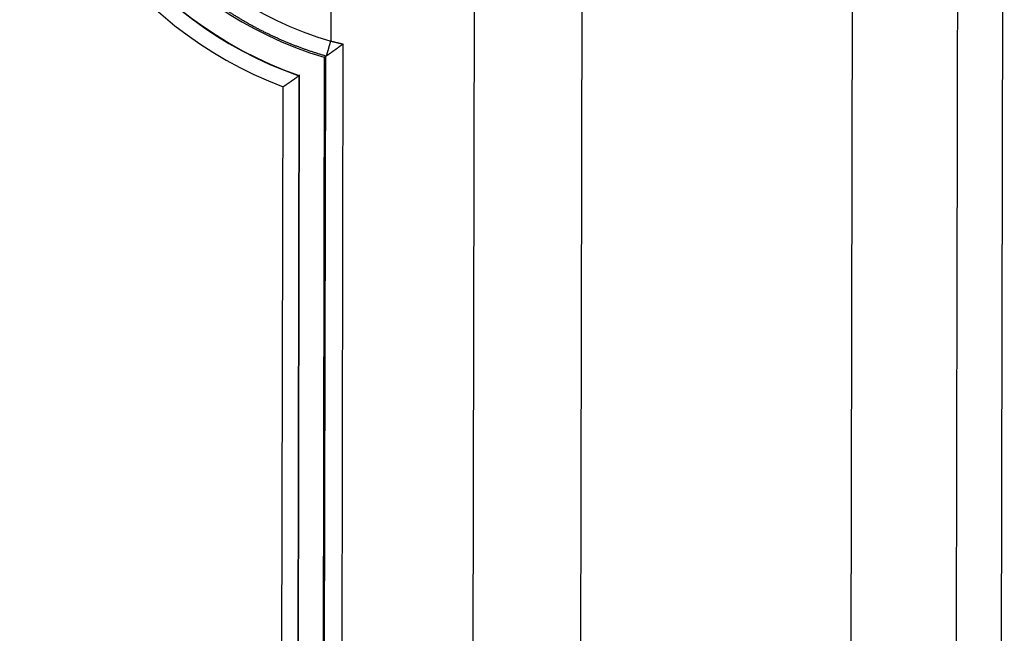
# Model space of a CAD drawing. Header units: millimetres. Extents: x 40090 to 187415, y -53271 to 40260.
# Tile 234 of 256: x 127166 to 127184, y 14165 to 14177. Entities that reach past the tile are written whole.
import ezdxf

# ---------------------------------------------------------------- set-up
doc = ezdxf.new("R2010")
doc.units = ezdxf.units.MM
doc.layers.add('AVM_projektor', color=6, linetype='Continuous')

# ---------------------------------------------------------------- blocks, each defined once
blk = doc.blocks.new('PT-FW430-bottom')
for p, q in [((-213.003, 322.967), (-174.378, 322.967)), ((-197.924, 320.125), (95.719, 320.125)), ((95.669, 315.011), (-194.374, 315.011)), ((95.287, 312.974), (-193.722, 312.974)), ((-192.893, 310.484), (82.395, 310.484)), ((82.095, 310.161), (-192.663, 310.161)), ((-192.64, 310.132), (82.065, 310.132)), ((-192.295, 309.66), (81.893, 309.66)), ((-192.29, 309.652), (81.886, 309.652)), ((81.586, 309.353), (-192.079, 309.353))]:
    blk.add_line(p, q)
for radius, start, end in [(6.605, 269.7474, 344.0849), (6.935, 270, 343.7989), (7.407, 270, 341.0367), (7.414, 270, 340.9957), (7.714, 270, 339.4017)]:
    blk.add_arc((-199.3, 312.067), radius, start, end)
for points, start_tangent, end_tangent in [([(95.802, 322.122), (76.22, 322.122), (56.638, 322.122), (37.057, 322.122), (17.475, 322.122), (-2.107, 322.122), (-21.688, 322.122), (-41.27, 322.122), (-60.852, 322.122), (-80.434, 322.122), (-100.015, 322.122), (-119.597, 322.122), (-139.179, 322.122), (-158.76, 322.122), (-178.342, 322.122), (-197.924, 322.122)], (-1, 0), (-1, 0)), ([(-192.948, 310.256), (-192.944, 310.271), (-192.94, 310.286), (-192.936, 310.301), (-192.933, 310.317), (-192.929, 310.332), (-192.925, 310.347), (-192.921, 310.362), (-192.918, 310.378), (-192.914, 310.393), (-192.91, 310.408), (-192.907, 310.423), (-192.903, 310.439), (-192.9, 310.454), (-192.896, 310.469), (-192.893, 310.484)], (0.248573, 0.968613), (0.221119, 0.975247)), ([(-192.67, 310.175), (-192.675, 310.181), (-192.679, 310.188), (-192.684, 310.194), (-192.687, 310.2), (-192.691, 310.205), (-192.694, 310.209), (-192.697, 310.213), (-192.699, 310.217), (-192.702, 310.221), (-192.706, 310.226), (-192.709, 310.231), (-192.713, 310.236), (-192.716, 310.24), (-192.718, 310.244), (-192.721, 310.248), (-192.724, 310.252), (-192.727, 310.257), (-192.731, 310.262), (-192.734, 310.267), (-192.737, 310.271), (-192.74, 310.274), (-192.742, 310.278), (-192.746, 310.283), (-192.75, 310.288), (-192.754, 310.294), (-192.758, 310.3), (-192.762, 310.306), (-192.766, 310.312), (-192.77, 310.317), (-192.775, 310.323), (-192.779, 310.329), (-192.783, 310.335), (-192.788, 310.341), (-192.792, 310.348), (-192.797, 310.354), (-192.801, 310.36), (-192.806, 310.366), (-192.81, 310.373), (-192.815, 310.379), (-192.82, 310.386), (-192.824, 310.392), (-192.829, 310.399), (-192.834, 310.405), (-192.839, 310.412), (-192.844, 310.418), (-192.848, 310.425), (-192.853, 310.431), (-192.858, 310.438), (-192.863, 310.445), (-192.868, 310.451), (-192.873, 310.458), (-192.878, 310.465), (-192.883, 310.471), (-192.888, 310.478), (-192.893, 310.484)], (-0.558105, 0.82977), (-0.60063, 0.799527)), ([(-193.978, 310.256), (-193.91, 310.256), (-193.841, 310.256), (-193.772, 310.256), (-193.704, 310.256), (-193.635, 310.256), (-193.566, 310.256), (-193.498, 310.256), (-193.429, 310.256), (-193.36, 310.256), (-193.291, 310.256), (-193.223, 310.256), (-193.154, 310.256), (-193.085, 310.256), (-193.017, 310.256), (-192.948, 310.256)], (1, 0), (1, 0)), ([(-192.673, 310.177), (-192.678, 310.178), (-192.683, 310.18), (-192.689, 310.182), (-192.696, 310.184), (-192.703, 310.186), (-192.711, 310.188), (-192.72, 310.191), (-192.729, 310.193), (-192.739, 310.196), (-192.749, 310.199), (-192.76, 310.202), (-192.772, 310.205), (-192.783, 310.209), (-192.796, 310.212), (-192.808, 310.216), (-192.821, 310.219), (-192.834, 310.223), (-192.848, 310.227), (-192.862, 310.231), (-192.876, 310.235), (-192.89, 310.239), (-192.904, 310.243), (-192.919, 310.247), (-192.933, 310.251), (-192.948, 310.256)], (-0.961669, 0.274212), (-0.961669, 0.274212)), ([(-192.663, 310.162), (-192.665, 310.165), (-192.667, 310.168), (-192.669, 310.171), (-192.671, 310.175), (-192.673, 310.178)], (-0.516326, 0.856392), (-0.516326, 0.856392)), ([(-192.663, 310.162), (-192.682, 310.098), (-192.701, 310.034), (-192.721, 309.971), (-192.741, 309.908), (-192.762, 309.845), (-192.784, 309.782), (-192.806, 309.72), (-192.829, 309.658), (-192.852, 309.596), (-192.876, 309.535), (-192.9, 309.474), (-192.925, 309.413), (-192.951, 309.352), (-192.977, 309.292), (-193.004, 309.232), (-193.031, 309.172), (-193.059, 309.113), (-193.087, 309.054), (-193.116, 308.995), (-193.145, 308.936), (-193.175, 308.877), (-193.206, 308.819), (-193.237, 308.761), (-193.269, 308.704), (-193.301, 308.646), (-193.334, 308.589), (-193.368, 308.533), (-193.402, 308.476), (-193.436, 308.42), (-193.472, 308.364), (-193.507, 308.308), (-193.544, 308.253), (-193.581, 308.198), (-193.618, 308.143), (-193.656, 308.088), (-193.695, 308.034), (-193.734, 307.98), (-193.774, 307.927), (-193.814, 307.874), (-193.854, 307.821), (-193.895, 307.77), (-193.936, 307.718), (-193.978, 307.667), (-194.02, 307.616), (-194.063, 307.566), (-194.106, 307.516), (-194.15, 307.467), (-194.194, 307.418), (-194.238, 307.37), (-194.283, 307.322), (-194.329, 307.274), (-194.375, 307.227), (-194.421, 307.181), (-194.468, 307.134), (-194.515, 307.089), (-194.562, 307.043), (-194.61, 306.998), (-194.659, 306.954), (-194.708, 306.91), (-194.757, 306.866), (-194.807, 306.823), (-194.857, 306.781), (-194.908, 306.739), (-194.959, 306.697), (-195.011, 306.656), (-195.063, 306.615), (-195.115, 306.574), (-195.168, 306.534), (-195.221, 306.495), (-195.275, 306.456), (-195.33, 306.417), (-195.384, 306.379), (-195.439, 306.342), (-195.494, 306.305), (-195.55, 306.269), (-195.606, 306.233), (-195.662, 306.198), (-195.718, 306.163), (-195.774, 306.13), (-195.831, 306.096), (-195.888, 306.063), (-195.946, 306.031), (-196.003, 305.999), (-196.061, 305.968), (-196.119, 305.938), (-196.178, 305.908), (-196.237, 305.878), (-196.296, 305.849), (-196.355, 305.821), (-196.415, 305.793), (-196.474, 305.766), (-196.534, 305.74), (-196.595, 305.714), (-196.655, 305.688), (-196.716, 305.663), (-196.778, 305.639), (-196.839, 305.615), (-196.901, 305.592), (-196.963, 305.569), (-197.025, 305.547), (-197.088, 305.526), (-197.15, 305.505), (-197.214, 305.484), (-197.277, 305.465), (-197.341, 305.445), (-197.405, 305.427), (-197.469, 305.409), (-197.533, 305.392), (-197.597, 305.375), (-197.661, 305.359), (-197.726, 305.343), (-197.79, 305.329), (-197.855, 305.314), (-197.92, 305.301), (-197.985, 305.288), (-198.05, 305.276), (-198.115, 305.264), (-198.18, 305.253), (-198.245, 305.243), (-198.31, 305.233), (-198.375, 305.224), (-198.441, 305.215), (-198.506, 305.207), (-198.572, 305.2), (-198.638, 305.193), (-198.704, 305.187), (-198.769, 305.182), (-198.835, 305.177), (-198.901, 305.173), (-198.968, 305.17), (-199.034, 305.167), (-199.1, 305.165), (-199.167, 305.163), (-199.233, 305.162), (-199.3, 305.162)], (-0.275896, -0.961188), (-1, -0.00005)), ([(-192.663, 310.161), (-192.663, 310.162), (-192.663, 310.162), (-192.663, 310.162), (-192.663, 310.162), (-192.663, 310.162)], (-0.571342, 0.820712), (-0.124396, 0.992233)), ([(-192.663, 310.161), (-192.658, 310.156), (-192.654, 310.15), (-192.649, 310.144), (-192.645, 310.138), (-192.64, 310.132)], (0.601055, -0.799207), (0.601055, -0.799207)), ([(-192.079, 309.353), (-192.085, 309.36), (-192.09, 309.368), (-192.095, 309.375), (-192.1, 309.383), (-192.105, 309.39), (-192.111, 309.398), (-192.116, 309.405), (-192.121, 309.413), (-192.126, 309.42), (-192.131, 309.427), (-192.136, 309.434), (-192.141, 309.442), (-192.146, 309.449), (-192.151, 309.455), (-192.155, 309.462), (-192.16, 309.469), (-192.165, 309.476), (-192.169, 309.482), (-192.174, 309.488), (-192.178, 309.495), (-192.182, 309.501), (-192.186, 309.507), (-192.191, 309.512), (-192.194, 309.518), (-192.198, 309.523), (-192.202, 309.528), (-192.205, 309.533), (-192.209, 309.538), (-192.213, 309.544), (-192.216, 309.549), (-192.22, 309.554), (-192.224, 309.559), (-192.227, 309.564), (-192.23, 309.568), (-192.232, 309.572), (-192.235, 309.576), (-192.239, 309.58), (-192.242, 309.585), (-192.246, 309.59), (-192.249, 309.595), (-192.251, 309.599), (-192.254, 309.602), (-192.257, 309.606), (-192.26, 309.611), (-192.264, 309.616), (-192.267, 309.621), (-192.27, 309.625), (-192.273, 309.629), (-192.276, 309.633), (-192.279, 309.637), (-192.283, 309.642), (-192.287, 309.648), (-192.291, 309.654), (-192.295, 309.66), (-192.3, 309.667)], (-0.569349, 0.822096), (-0.580663, 0.814144)), ([(-192.295, 309.66), (-192.295, 309.659), (-192.294, 309.659), (-192.294, 309.658), (-192.294, 309.658), (-192.293, 309.657), (-192.293, 309.657), (-192.293, 309.656), (-192.292, 309.656), (-192.292, 309.655), (-192.291, 309.655), (-192.291, 309.654), (-192.291, 309.654), (-192.29, 309.653), (-192.29, 309.653), (-192.29, 309.652)], (0.580964, -0.813929), (0.580672, -0.814137))]:
    blk.add_spline(points, degree=3, dxfattribs=dict(start_tangent=start_tangent, end_tangent=end_tangent))

msp = doc.modelspace()

# ---------------------------------------------------------------- block references
at = {"layer": 'AVM_projektor', "rotation": 269.8895464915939}
msp.add_blockref('PT-FW430-bottom', (126860.867, 13983.842), dxfattribs=at)

doc.saveas('drawing.dxf')
